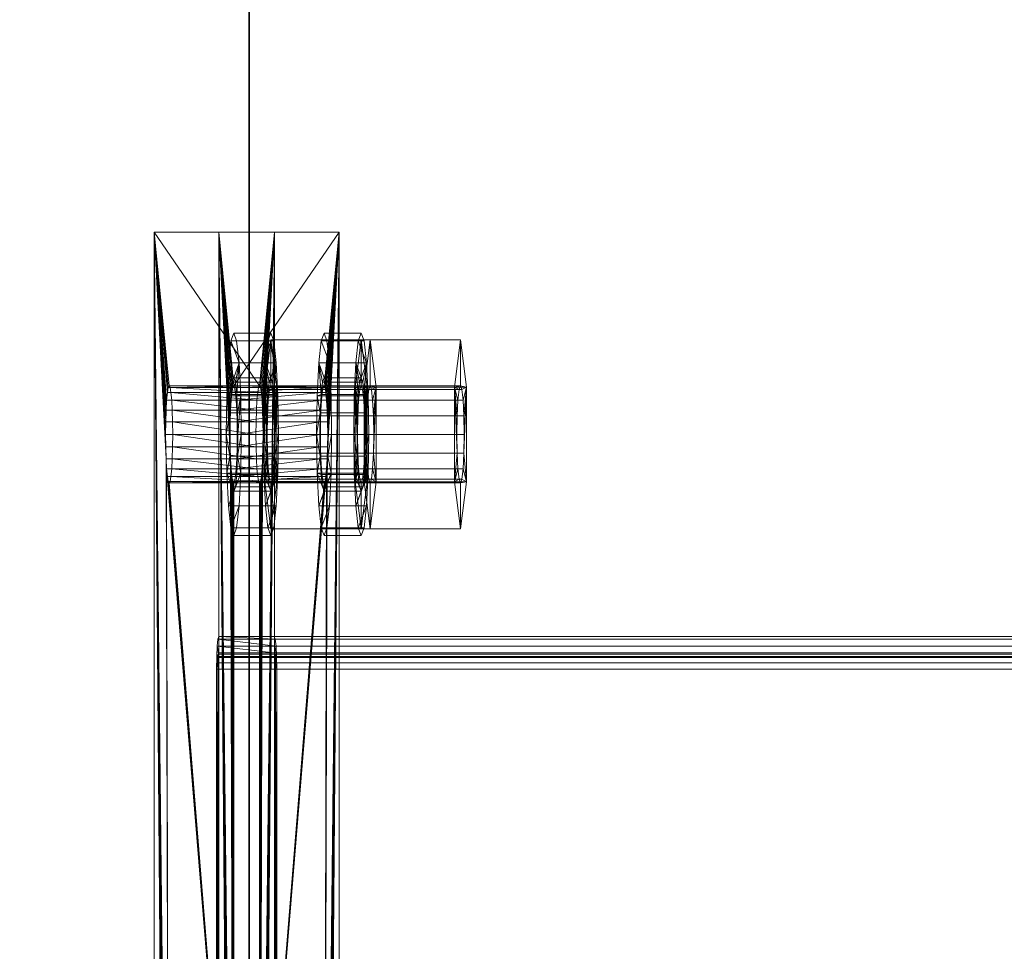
# Model space of a CAD drawing. Extents: x -0.3 to 41.3, y 0 to 17.8.
# Tile 23 of 256: x 0.096 to 0.218, y 3.956 to 4.071. Entities that reach past the tile are written whole.
import ezdxf

# ---------------------------------------------------------------- set-up
doc = ezdxf.new("R2010")
doc.units = 0
doc.header["$MEASUREMENT"] = 0
for name, color, linetype, lineweight in [('ANILHAS', 135, 'Continuous', 0), ('PLACAS_DE_BASE', 144, 'Continuous', 0), ('PORCAS', 157, 'Continuous', 0), ('VIGA_METALICA', 106, 'Continuous', 0)]:
    doc.layers.add(name, color=color, linetype=linetype, lineweight=lineweight)
doc.layers.add('V221', color=7, linetype='Continuous')

msp = doc.modelspace()

# ---------------------------------------------------------------- linework, layer by layer
at = {"layer": 'V221', "color": 252, "true_color": 0x838383}
for points, invisible_edges in [([(-0.02553, 1.96931, 199.8), (0.12447, 1.96931, 199.8), (0.12447, 5.91931, 199.8)], 12), ([(-0.02553, 1.96931, 199.1), (0.12447, 1.96931, 199.1), (0.12447, 5.91931, 199.1)], 12), ([(-0.02553, 1.96931, 199.8), (0.12447, 5.91931, 199.8), (-0.02553, 5.91931, 199.8)], 9), ([(-0.02553, 1.96931, 199.1), (0.12447, 5.91931, 199.1), (-0.02553, 5.91931, 199.1)], 9)]:
    msp.add_3dface(points, dxfattribs=dict(at, invisible_edges=invisible_edges))
msp.add_3dface([(0.12447, 1.96931, 199.8), (0.12447, 5.91931, 199.8), (0.12447, 5.91931, 199.1), (0.12447, 1.96931, 199.1)], dxfattribs=at)

# ---------------------------------------------------------------- meshes
at = {"layer": 'ANILHAS'}
mesh = msp.add_polyface(dxfattribs=at)
corners = [(0.12165, 4.01981, 199.53504), (0.12172, 4.01503, 199.53409), (0.12172, 4.02459, 199.53409), (0.12192, 4.01097, 199.53139), (0.12192, 4.02865, 199.53139), (0.12206, 4.01981, 199.52955), (0.12209, 4.01713, 199.52903), (0.12209, 4.02249, 199.52903), (0.12221, 4.01486, 199.52751), (0.12221, 4.02476, 199.52751), (0.12222, 4.00826, 199.52734), (0.12222, 4.03136, 199.52734), (0.12238, 4.01334, 199.52525), (0.12238, 4.02628, 199.52525), (0.12258, 4.00731, 199.52257), (0.12258, 4.01281, 199.52257), (0.12258, 4.02681, 199.52257), (0.12258, 4.03231, 199.52257), (0.12278, 4.01334, 199.5199), (0.12278, 4.02628, 199.5199), (0.12293, 4.00826, 199.51781), (0.12293, 4.03136, 199.51781), (0.12294, 4.01486, 199.51764), (0.12294, 4.02476, 199.51764), (0.12306, 4.01713, 199.51612), (0.12306, 4.02249, 199.51612), (0.1231, 4.01981, 199.51559), (0.12323, 4.01097, 199.51376), (0.12323, 4.02865, 199.51376), (0.12344, 4.01503, 199.51106), (0.12344, 4.02459, 199.51106), (0.12351, 4.01981, 199.51011), (0.12623, 4.01981, 199.53538), (0.1263, 4.01503, 199.53443), (0.1263, 4.02459, 199.53443), (0.12651, 4.01097, 199.53173), (0.12651, 4.02865, 199.53173), (0.12664, 4.01981, 199.5299), (0.12668, 4.01713, 199.52937), (0.12668, 4.02249, 199.52937), (0.12679, 4.01486, 199.52785), (0.12679, 4.02476, 199.52785), (0.12681, 4.00826, 199.52768), (0.12681, 4.03136, 199.52768), (0.12696, 4.01334, 199.52559), (0.12696, 4.02628, 199.52559), (0.12716, 4.00731, 199.52292), (0.12716, 4.01281, 199.52292), (0.12716, 4.02681, 199.52292), (0.12716, 4.03231, 199.52292), (0.12736, 4.01334, 199.52024), (0.12736, 4.02628, 199.52024), (0.12752, 4.00826, 199.51815), (0.12752, 4.03136, 199.51815), (0.12753, 4.01486, 199.51798), (0.12753, 4.02476, 199.51798), (0.12764, 4.01713, 199.51646), (0.12764, 4.02249, 199.51646), (0.12768, 4.01981, 199.51594), (0.12782, 4.01097, 199.5141), (0.12782, 4.02865, 199.5141), (0.12802, 4.01503, 199.5114), (0.12802, 4.02459, 199.5114), (0.12809, 4.01981, 199.51045)]
mesh.append_faces([[corners[k] for k in face] for face in [(17, 11, 43, 49), (11, 4, 36, 43), (4, 2, 34, 36), (2, 0, 32, 34), (0, 1, 33, 32), (1, 3, 35, 33), (3, 10, 42, 35), (10, 14, 46, 42), (14, 20, 52, 46), (20, 27, 59, 52), (27, 29, 61, 59), (29, 31, 63, 61), (31, 30, 62, 63), (30, 28, 60, 62), (28, 21, 53, 60), (21, 17, 49, 53), (16, 19, 51, 48), (19, 23, 55, 51), (23, 25, 57, 55), (25, 26, 58, 57), (26, 24, 56, 58), (24, 22, 54, 56), (22, 18, 50, 54), (18, 15, 47, 50), (15, 12, 44, 47), (12, 8, 40, 44), (8, 6, 38, 40), (6, 5, 37, 38), (5, 7, 39, 37), (7, 9, 41, 39), (9, 13, 45, 41), (13, 16, 48, 45)]])
mesh.append_faces([[corners[k] for k in face] for face in [(10, 20, 14), (21, 11, 17), (52, 42, 46), (43, 53, 49)]], dxfattribs={"vtx0": -1})
mesh.append_faces([[corners[k] for k in face] for face in [(1, 15, 3), (15, 1, 12), (12, 1, 8), (8, 1, 6), (6, 0, 5), (5, 0, 7), (7, 2, 9), (9, 4, 13), (13, 4, 16), (20, 10, 27), (27, 3, 29), (29, 24, 31), (31, 26, 30), (30, 23, 28), (28, 11, 21), (42, 59, 35), (47, 61, 50), (50, 61, 54), (54, 61, 56), (56, 63, 58), (58, 62, 57), (57, 62, 55), (55, 60, 51), (51, 60, 48), (36, 60, 43), (33, 38, 32), (32, 39, 34), (34, 41, 36)]], dxfattribs={"vtx0": -1, "vtx1": -1})
mesh.append_faces([[corners[k] for k in face] for face in [(29, 3, 15), (28, 16, 4), (35, 61, 47), (48, 60, 36)]], dxfattribs={"vtx0": -1, "vtx1": -1, "vtx2": -1})
mesh.append_faces([[corners[k] for k in face] for face in [(6, 1, 0), (7, 0, 2), (9, 2, 4), (27, 10, 3), (29, 15, 18), (29, 18, 22), (29, 22, 24), (31, 24, 26), (30, 26, 25), (30, 25, 23), (28, 23, 19), (28, 19, 16), (28, 4, 11), (42, 52, 59), (35, 59, 61), (56, 61, 63), (58, 63, 62), (55, 62, 60), (43, 60, 53), (47, 33, 35), (33, 47, 44), (33, 44, 40), (33, 40, 38), (32, 38, 37), (32, 37, 39), (34, 39, 41), (36, 41, 45), (36, 45, 48)]], dxfattribs={"vtx0": -1, "vtx2": -1})
mesh = msp.add_polyface(dxfattribs=at)
corners = [(0.13281, 4.01981, 199.38545), (0.13288, 4.01503, 199.38451), (0.13288, 4.02459, 199.38451), (0.13308, 4.01097, 199.3818), (0.13308, 4.02865, 199.3818), (0.13322, 4.01981, 199.37997), (0.13326, 4.01713, 199.37944), (0.13326, 4.02249, 199.37944), (0.13337, 4.01486, 199.37793), (0.13337, 4.02476, 199.37793), (0.13338, 4.00826, 199.37776), (0.13338, 4.03136, 199.37776), (0.13354, 4.01334, 199.37566), (0.13354, 4.02628, 199.37566), (0.13374, 4.00731, 199.37299), (0.13374, 4.01281, 199.37299), (0.13374, 4.02681, 199.37299), (0.13374, 4.03231, 199.37299), (0.13394, 4.01334, 199.37032), (0.13394, 4.02628, 199.37032), (0.13409, 4.00826, 199.36822), (0.13409, 4.03136, 199.36822), (0.13411, 4.01486, 199.36805), (0.13411, 4.02476, 199.36805), (0.13422, 4.01713, 199.36654), (0.13422, 4.02249, 199.36654), (0.13426, 4.01981, 199.36601), (0.1344, 4.01097, 199.36417), (0.1344, 4.02865, 199.36417), (0.1346, 4.01503, 199.36147), (0.1346, 4.02459, 199.36147), (0.13467, 4.01981, 199.36052), (0.1374, 4.01981, 199.3858), (0.13747, 4.01503, 199.38485), (0.13747, 4.02459, 199.38485), (0.13767, 4.01097, 199.38215), (0.13767, 4.02865, 199.38215), (0.13781, 4.01981, 199.38031), (0.13784, 4.01713, 199.37978), (0.13784, 4.02249, 199.37978), (0.13796, 4.01486, 199.37827), (0.13796, 4.02476, 199.37827), (0.13797, 4.00826, 199.3781), (0.13797, 4.03136, 199.3781), (0.13813, 4.01334, 199.376), (0.13813, 4.02628, 199.376), (0.13833, 4.00731, 199.37333), (0.13833, 4.01281, 199.37333), (0.13833, 4.02681, 199.37333), (0.13833, 4.03231, 199.37333), (0.13853, 4.01334, 199.37066), (0.13853, 4.02628, 199.37066), (0.13868, 4.00826, 199.36856), (0.13868, 4.03136, 199.36856), (0.13869, 4.01486, 199.3684), (0.13869, 4.02476, 199.3684), (0.13881, 4.01713, 199.36688), (0.13881, 4.02249, 199.36688), (0.13885, 4.01981, 199.36635), (0.13898, 4.01097, 199.36452), (0.13898, 4.02865, 199.36452), (0.13919, 4.01503, 199.36181), (0.13919, 4.02459, 199.36181), (0.13926, 4.01981, 199.36087)]
mesh.append_faces([[corners[k] for k in face] for face in [(17, 11, 43, 49), (11, 4, 36, 43), (4, 2, 34, 36), (2, 0, 32, 34), (0, 1, 33, 32), (1, 3, 35, 33), (3, 10, 42, 35), (10, 14, 46, 42), (14, 20, 52, 46), (20, 27, 59, 52), (27, 29, 61, 59), (29, 31, 63, 61), (31, 30, 62, 63), (30, 28, 60, 62), (28, 21, 53, 60), (21, 17, 49, 53), (16, 19, 51, 48), (19, 23, 55, 51), (23, 25, 57, 55), (25, 26, 58, 57), (26, 24, 56, 58), (24, 22, 54, 56), (22, 18, 50, 54), (18, 15, 47, 50), (15, 12, 44, 47), (12, 8, 40, 44), (8, 6, 38, 40), (6, 5, 37, 38), (5, 7, 39, 37), (7, 9, 41, 39), (9, 13, 45, 41), (13, 16, 48, 45)]])
mesh.append_faces([[corners[k] for k in face] for face in [(10, 20, 14), (21, 11, 17), (52, 42, 46), (43, 53, 49)]], dxfattribs={"vtx0": -1})
mesh.append_faces([[corners[k] for k in face] for face in [(1, 15, 3), (15, 1, 12), (12, 1, 8), (8, 1, 6), (6, 0, 5), (5, 0, 7), (7, 2, 9), (9, 4, 13), (13, 4, 16), (20, 10, 27), (27, 3, 29), (29, 24, 31), (31, 26, 30), (30, 23, 28), (28, 11, 21), (42, 59, 35), (47, 61, 50), (50, 61, 54), (54, 61, 56), (56, 63, 58), (58, 62, 57), (57, 62, 55), (55, 60, 51), (51, 60, 48), (36, 60, 43), (33, 38, 32), (32, 39, 34), (34, 41, 36)]], dxfattribs={"vtx0": -1, "vtx1": -1})
mesh.append_faces([[corners[k] for k in face] for face in [(29, 3, 15), (28, 16, 4), (35, 61, 47), (48, 60, 36)]], dxfattribs={"vtx0": -1, "vtx1": -1, "vtx2": -1})
mesh.append_faces([[corners[k] for k in face] for face in [(6, 1, 0), (7, 0, 2), (9, 2, 4), (27, 10, 3), (29, 15, 18), (29, 18, 22), (29, 22, 24), (31, 24, 26), (30, 26, 25), (30, 25, 23), (28, 23, 19), (28, 19, 16), (28, 4, 11), (42, 52, 59), (35, 59, 61), (56, 61, 63), (58, 63, 62), (55, 62, 60), (43, 60, 53), (47, 33, 35), (33, 47, 44), (33, 44, 40), (33, 40, 38), (32, 38, 37), (32, 37, 39), (34, 39, 41), (36, 41, 45), (36, 45, 48)]], dxfattribs={"vtx0": -1, "vtx2": -1})
at = {"layer": 'PLACAS_DE_BASE'}
mesh = msp.add_polyface(dxfattribs=at)
corners = [(0.11415, 3.86981, 199.52797), (0.11274, 3.84481, 199.54691), (0.11274, 4.04481, 199.54691), (0.11417, 3.87136, 199.52776), (0.11421, 3.87281, 199.52716), (0.11428, 3.87405, 199.52621), (0.11438, 3.87501, 199.52497), (0.11449, 3.87561, 199.52353), (0.1146, 3.87581, 199.52198), (0.11428, 4.01557, 199.52621), (0.12576, 3.87581, 199.3724), (0.12762, 3.84481, 199.34747), (0.12621, 3.86981, 199.36642), (0.12762, 4.04481, 199.34747), (0.12619, 3.87136, 199.36662), (0.12615, 3.87281, 199.36722), (0.12608, 3.87405, 199.36817), (0.12599, 3.87501, 199.36941), (0.12588, 3.87561, 199.37085), (0.12565, 3.87561, 199.37395), (0.11472, 3.87561, 199.52043), (0.13419, 3.86981, 199.36701), (0.1356, 3.84481, 199.34806), (0.1356, 4.04481, 199.34806), (0.13417, 3.87136, 199.36721), (0.13413, 3.87281, 199.36781), (0.13406, 3.87405, 199.36876), (0.13396, 3.87501, 199.37), (0.13386, 3.87561, 199.37145), (0.13374, 3.87581, 199.37299), (0.13406, 4.01557, 199.36876), (0.12258, 3.87581, 199.52258), (0.12072, 3.84481, 199.54751), (0.12213, 3.86981, 199.52856), (0.12072, 4.04481, 199.54751), (0.12215, 3.87136, 199.52836), (0.12219, 3.87281, 199.52776), (0.12226, 3.87405, 199.52681), (0.12236, 3.87501, 199.52557), (0.12246, 3.87561, 199.52413), (0.12269, 3.87561, 199.52103), (0.13363, 3.87561, 199.37454)]
mesh.append_faces([[corners[k] for k in face] for face in [(11, 13, 23, 22), (10, 18, 28, 29), (19, 10, 29, 41), (8, 20, 40, 31), (7, 8, 31, 39)]])
mesh.append_faces([[corners[k] for k in face] for face in [(0, 2, 3), (3, 2, 4), (4, 2, 5), (5, 2, 6), (6, 2, 7), (7, 2, 8), (11, 12, 13), (19, 8, 10), (21, 23, 24), (24, 23, 25), (25, 23, 26), (26, 23, 27), (27, 23, 28), (28, 23, 29), (32, 33, 34), (40, 29, 31)]], dxfattribs={"vtx0": -1, "vtx1": -1})
mesh.append_faces([[corners[k] for k in face] for face in [(8, 9, 10), (29, 30, 31)]], dxfattribs={"vtx0": -1, "vtx1": -1, "vtx2": -1})
mesh.append_faces([[corners[k] for k in face] for face in [(0, 1, 2), (13, 12, 14), (13, 14, 15), (13, 15, 16), (13, 16, 17), (13, 17, 18), (13, 18, 10), (19, 20, 8), (21, 22, 23), (34, 33, 35), (34, 35, 36), (34, 36, 37), (34, 37, 38), (34, 38, 39), (34, 39, 31), (40, 41, 29)]], dxfattribs={"vtx0": -1, "vtx2": -1})
mesh = msp.add_polyface(dxfattribs=at)
corners = [(0.1146, 3.87581, 199.52198), (0.11274, 4.04481, 199.54691), (0.11421, 4.01681, 199.52716), (0.11428, 4.01557, 199.52621), (0.12576, 3.87581, 199.3724), (0.11438, 4.01461, 199.52497), (0.11449, 4.01401, 199.52353), (0.1146, 4.01381, 199.52198), (0.12762, 4.04481, 199.34747), (0.12615, 4.01681, 199.36722), (0.12608, 4.01557, 199.36817), (0.12599, 4.01461, 199.36941), (0.12588, 4.01401, 199.37085), (0.12576, 4.01381, 199.3724), (0.11472, 4.01401, 199.52043), (0.12565, 4.01401, 199.37395), (0.11482, 4.01461, 199.51899), (0.12554, 4.01461, 199.37539), (0.13374, 3.87581, 199.37299), (0.1356, 4.04481, 199.34806), (0.13413, 4.01681, 199.36781), (0.13406, 4.01557, 199.36876), (0.12258, 3.87581, 199.52258), (0.13396, 4.01461, 199.37), (0.13386, 4.01401, 199.37145), (0.13374, 4.01381, 199.37299), (0.12072, 4.04481, 199.54751), (0.12219, 4.01681, 199.52776), (0.12226, 4.01557, 199.52681), (0.12236, 4.01461, 199.52557), (0.12246, 4.01401, 199.52413), (0.12258, 4.01381, 199.52258), (0.13363, 4.01401, 199.37454), (0.12269, 4.01401, 199.52103), (0.13352, 4.01461, 199.37599), (0.1228, 4.01461, 199.51959), (0.11274, 3.84481, 199.54691), (0.12072, 3.84481, 199.54751)]
mesh.append_faces([[corners[k] for k in face] for face in [(1, 36, 37, 26), (11, 12, 24, 23), (12, 13, 25, 24), (13, 15, 32, 25), (15, 17, 34, 32), (16, 14, 33, 35), (14, 7, 31, 33), (7, 6, 30, 31), (6, 5, 29, 30)]])
mesh.append_faces([[corners[k] for k in face] for face in [(9, 4, 10), (10, 4, 11), (11, 4, 12), (12, 4, 13), (14, 13, 7), (13, 14, 15), (15, 16, 17), (27, 22, 28), (28, 22, 29), (29, 22, 30), (30, 22, 31), (32, 31, 25), (31, 32, 33), (33, 34, 35)]], dxfattribs={"vtx0": -1, "vtx1": -1})
mesh.append_faces([[corners[k] for k in face] for face in [(0, 1, 2), (8, 4, 9), (13, 4, 7), (18, 19, 20), (26, 22, 27), (31, 22, 25)]], dxfattribs={"vtx0": -1, "vtx1": -1, "vtx2": -1})
mesh.append_faces([[corners[k] for k in face] for face in [(0, 2, 3), (4, 3, 5), (4, 5, 6), (4, 6, 7), (15, 14, 16), (18, 20, 21), (22, 21, 23), (22, 23, 24), (22, 24, 25), (33, 32, 34)]], dxfattribs={"vtx0": -1, "vtx2": -1})
mesh = msp.add_polyface(dxfattribs=at)
corners = [(0.11421, 4.01681, 199.52716), (0.11274, 4.04481, 199.54691), (0.11417, 4.01826, 199.52776), (0.11415, 4.01981, 199.52797), (0.11417, 4.02136, 199.52776), (0.11421, 4.02281, 199.52716), (0.11428, 4.02405, 199.52621), (0.11438, 4.02501, 199.52497), (0.11449, 4.02561, 199.52353), (0.1146, 4.02581, 199.52198), (0.12576, 4.02581, 199.3724), (0.12762, 4.04481, 199.34747), (0.12615, 4.01681, 199.36722), (0.12619, 4.01826, 199.36662), (0.12621, 4.01981, 199.36642), (0.12619, 4.02136, 199.36662), (0.12615, 4.02281, 199.36722), (0.12608, 4.02405, 199.36817), (0.12599, 4.02501, 199.36941), (0.12588, 4.02561, 199.37085), (0.12565, 4.02561, 199.37395), (0.13413, 4.01681, 199.36781), (0.1356, 4.04481, 199.34806), (0.13417, 4.01826, 199.36721), (0.13419, 4.01981, 199.36701), (0.13417, 4.02136, 199.36721), (0.13413, 4.02281, 199.36781), (0.13406, 4.02405, 199.36876), (0.13396, 4.02501, 199.37), (0.13386, 4.02561, 199.37145), (0.13374, 4.02581, 199.37299), (0.12258, 4.02581, 199.52258), (0.12072, 4.04481, 199.54751), (0.12219, 4.01681, 199.52776), (0.12215, 4.01826, 199.52836), (0.12213, 4.01981, 199.52856), (0.12215, 4.02136, 199.52836), (0.12219, 4.02281, 199.52776), (0.12226, 4.02405, 199.52681), (0.12236, 4.02501, 199.52557), (0.12246, 4.02561, 199.52413), (0.12269, 4.02561, 199.52103)]
mesh.append_faces([[corners[k] for k in face] for face in [(11, 1, 32, 22)]])
mesh.append_faces([[corners[k] for k in face] for face in [(0, 1, 2), (2, 1, 3), (3, 1, 4), (4, 1, 5), (5, 1, 6), (6, 1, 7), (7, 1, 8), (8, 1, 9), (11, 10, 1), (20, 9, 10), (21, 22, 23), (23, 22, 24), (24, 22, 25), (25, 22, 26), (26, 22, 27), (27, 22, 28), (28, 22, 29), (29, 22, 30), (32, 31, 22), (41, 30, 31)]], dxfattribs={"vtx0": -1, "vtx1": -1})
mesh.append_faces([[corners[k] for k in face] for face in [(9, 1, 10), (30, 22, 31)]], dxfattribs={"vtx0": -1, "vtx1": -1, "vtx2": -1})
mesh.append_faces([[corners[k] for k in face] for face in [(11, 12, 13), (11, 13, 14), (11, 14, 15), (11, 15, 16), (11, 16, 17), (11, 17, 18), (11, 18, 19), (11, 19, 10), (32, 33, 34), (32, 34, 35), (32, 35, 36), (32, 36, 37), (32, 37, 38), (32, 38, 39), (32, 39, 40), (32, 40, 31)]], dxfattribs={"vtx0": -1, "vtx2": -1})
mesh = msp.add_polyface(dxfattribs=at)
corners = [(0.12533, 4.02136, 199.37818), (0.11503, 4.02136, 199.5162), (0.11499, 4.02281, 199.5168), (0.12538, 4.02281, 199.37758), (0.11492, 4.02405, 199.51775), (0.12545, 4.02405, 199.37663), (0.11482, 4.02501, 199.51899), (0.12554, 4.02501, 199.37539), (0.11472, 4.02561, 199.52043), (0.12565, 4.02561, 199.37395), (0.1146, 4.02581, 199.52198), (0.12302, 4.01981, 199.51659), (0.13331, 4.02136, 199.37877), (0.12301, 4.02136, 199.5168), (0.13335, 4.02281, 199.37818), (0.12297, 4.02281, 199.5174), (0.13343, 4.02405, 199.37723), (0.12289, 4.02405, 199.51835), (0.13352, 4.02501, 199.37599), (0.1228, 4.02501, 199.51959), (0.13363, 4.02561, 199.37454), (0.12269, 4.02561, 199.52103), (0.13374, 4.02581, 199.37299), (0.12576, 4.02581, 199.3724), (0.12588, 4.02561, 199.37085), (0.13386, 4.02561, 199.37145), (0.12599, 4.02501, 199.36941), (0.13396, 4.02501, 199.37), (0.12608, 4.02405, 199.36817), (0.13406, 4.02405, 199.36876), (0.12615, 4.02281, 199.36722), (0.13413, 4.02281, 199.36781), (0.12619, 4.02136, 199.36662), (0.13417, 4.02136, 199.36721), (0.12258, 4.02581, 199.52258), (0.11417, 4.02136, 199.52776), (0.11421, 4.02281, 199.52716), (0.12219, 4.02281, 199.52776), (0.12215, 4.02136, 199.52836), (0.11428, 4.02405, 199.52621), (0.12226, 4.02405, 199.52681), (0.11438, 4.02501, 199.52497), (0.12236, 4.02501, 199.52557), (0.11449, 4.02561, 199.52353), (0.12246, 4.02561, 199.52413)]
mesh.append_faces([[corners[k] for k in face] for face in [(23, 24, 25, 22), (24, 26, 27, 25), (26, 28, 29, 27), (28, 30, 31, 29), (30, 32, 33, 31), (0, 3, 14, 12), (3, 5, 16, 14), (5, 7, 18, 16), (7, 9, 20, 18), (9, 23, 22, 20), (10, 8, 21, 34), (8, 6, 19, 21), (6, 4, 17, 19), (4, 2, 15, 17), (2, 1, 13, 15), (35, 36, 37, 38), (36, 39, 40, 37), (39, 41, 42, 40), (41, 43, 44, 42), (43, 10, 34, 44)]])
mesh.append_faces([[corners[k] for k in face] for face in [(0, 2, 3), (3, 4, 5), (5, 6, 7), (7, 8, 9), (11, 12, 13), (13, 14, 15), (15, 16, 17), (17, 18, 19), (19, 20, 21)]], dxfattribs={"vtx0": -1, "vtx1": -1})
mesh.append_faces([[corners[k] for k in face] for face in [(0, 1, 2), (3, 2, 4), (5, 4, 6), (7, 6, 8), (9, 8, 10), (13, 12, 14), (15, 14, 16), (17, 16, 18), (19, 18, 20), (21, 20, 22)]], dxfattribs={"vtx0": -1, "vtx2": -1})
mesh = msp.add_polyface(dxfattribs=at)
corners = [(0.12554, 4.01461, 199.37539), (0.11482, 4.01461, 199.51899), (0.11492, 4.01557, 199.51775), (0.12545, 4.01557, 199.37663), (0.11499, 4.01681, 199.5168), (0.12538, 4.01681, 199.37758), (0.11503, 4.01826, 199.5162), (0.12533, 4.01826, 199.37818), (0.11505, 4.01981, 199.516), (0.12532, 4.01981, 199.37838), (0.11503, 4.02136, 199.5162), (0.12533, 4.02136, 199.37818), (0.1228, 4.01461, 199.51959), (0.13352, 4.01461, 199.37599), (0.13343, 4.01557, 199.37723), (0.12289, 4.01557, 199.51835), (0.13335, 4.01681, 199.37818), (0.12297, 4.01681, 199.5174), (0.13331, 4.01826, 199.37877), (0.12301, 4.01826, 199.5168), (0.13329, 4.01981, 199.37898), (0.12302, 4.01981, 199.51659), (0.13331, 4.02136, 199.37877), (0.12619, 4.02136, 199.36662), (0.12621, 4.01981, 199.36642), (0.13419, 4.01981, 199.36701), (0.13417, 4.02136, 199.36721), (0.12619, 4.01826, 199.36662), (0.13417, 4.01826, 199.36721), (0.12615, 4.01681, 199.36722), (0.13413, 4.01681, 199.36781), (0.12608, 4.01557, 199.36817), (0.13406, 4.01557, 199.36876), (0.12599, 4.01461, 199.36941), (0.13396, 4.01461, 199.37), (0.12301, 4.02136, 199.5168), (0.11438, 4.01461, 199.52497), (0.11428, 4.01557, 199.52621), (0.12226, 4.01557, 199.52681), (0.12236, 4.01461, 199.52557), (0.11421, 4.01681, 199.52716), (0.12219, 4.01681, 199.52776), (0.11417, 4.01826, 199.52776), (0.12215, 4.01826, 199.52836), (0.11415, 4.01981, 199.52797), (0.12213, 4.01981, 199.52856), (0.11417, 4.02136, 199.52776), (0.12215, 4.02136, 199.52836)]
mesh.append_faces([[corners[k] for k in face] for face in [(23, 24, 25, 26), (24, 27, 28, 25), (27, 29, 30, 28), (29, 31, 32, 30), (31, 33, 34, 32), (0, 3, 14, 13), (3, 5, 16, 14), (5, 7, 18, 16), (7, 9, 20, 18), (9, 11, 22, 20), (10, 8, 21, 35), (8, 6, 19, 21), (6, 4, 17, 19), (4, 2, 15, 17), (2, 1, 12, 15), (36, 37, 38, 39), (37, 40, 41, 38), (40, 42, 43, 41), (42, 44, 45, 43), (44, 46, 47, 45)]])
mesh.append_faces([[corners[k] for k in face] for face in [(0, 2, 3), (3, 4, 5), (5, 6, 7), (7, 8, 9), (9, 10, 11), (12, 14, 15), (15, 16, 17), (17, 18, 19), (19, 20, 21)]], dxfattribs={"vtx0": -1, "vtx1": -1})
mesh.append_faces([[corners[k] for k in face] for face in [(0, 1, 2), (3, 2, 4), (5, 4, 6), (7, 6, 8), (9, 8, 10), (12, 13, 14), (15, 14, 16), (17, 16, 18), (19, 18, 20), (21, 20, 22)]], dxfattribs={"vtx0": -1, "vtx2": -1})
at = {"layer": 'PORCAS'}
mesh = msp.add_polyface(dxfattribs=at)
corners = [(0.12641, 4.01397, 199.533), (0.12641, 4.02565, 199.533), (0.12672, 4.01981, 199.5289), (0.12675, 4.01751, 199.52844), (0.12675, 4.02211, 199.52844), (0.12685, 4.01557, 199.52714), (0.12685, 4.02405, 199.52714), (0.12699, 4.01427, 199.52521), (0.12699, 4.02535, 199.52521), (0.12716, 4.00814, 199.52292), (0.12716, 4.01381, 199.52292), (0.12716, 4.02581, 199.52292), (0.12716, 4.03149, 199.52292), (0.12733, 4.01427, 199.52062), (0.12733, 4.02535, 199.52062), (0.12748, 4.01557, 199.51869), (0.12748, 4.02405, 199.51869), (0.12758, 4.01751, 199.51739), (0.12758, 4.02211, 199.51739), (0.12761, 4.01981, 199.51693), (0.12792, 4.01397, 199.51283), (0.12792, 4.02565, 199.51283), (0.13868, 4.01397, 199.53391), (0.13868, 4.02565, 199.53391), (0.13898, 4.01981, 199.52981), (0.13902, 4.01751, 199.52936), (0.13902, 4.02211, 199.52936), (0.13911, 4.01557, 199.52806), (0.13911, 4.02405, 199.52806), (0.13926, 4.01427, 199.52612), (0.13926, 4.02535, 199.52612), (0.13943, 4.00814, 199.52383), (0.13943, 4.01381, 199.52383), (0.13943, 4.02581, 199.52383), (0.13943, 4.03149, 199.52383), (0.1396, 4.01427, 199.52154), (0.1396, 4.02535, 199.52154), (0.13974, 4.01557, 199.5196), (0.13974, 4.02405, 199.5196), (0.13984, 4.01751, 199.51831), (0.13984, 4.02211, 199.51831), (0.13988, 4.01981, 199.51785), (0.14018, 4.01397, 199.51375), (0.14018, 4.02565, 199.51375)]
mesh.append_faces([[corners[k] for k in face] for face in [(12, 1, 23, 34), (1, 0, 22, 23), (0, 9, 31, 22), (9, 20, 42, 31), (20, 21, 43, 42), (21, 12, 34, 43), (11, 14, 36, 33), (14, 16, 38, 36), (16, 18, 40, 38), (18, 19, 41, 40), (19, 17, 39, 41), (17, 15, 37, 39), (15, 13, 35, 37), (13, 10, 32, 35), (10, 7, 29, 32), (7, 5, 27, 29), (5, 3, 25, 27), (3, 2, 24, 25), (2, 4, 26, 24), (4, 6, 28, 26), (6, 8, 30, 28), (8, 11, 33, 30)]])
mesh.append_faces([[corners[k] for k in face] for face in [(0, 10, 9), (10, 0, 7), (7, 0, 5), (5, 0, 3), (3, 1, 2), (2, 1, 4), (4, 1, 6), (6, 1, 8), (8, 1, 11), (20, 17, 21), (21, 11, 12), (42, 32, 31), (32, 42, 35), (35, 42, 37), (37, 42, 39), (39, 43, 41), (41, 43, 40), (40, 43, 38), (38, 43, 36), (36, 43, 33), (22, 25, 23), (23, 33, 34)]], dxfattribs={"vtx0": -1, "vtx1": -1})
mesh.append_faces([[corners[k] for k in face] for face in [(3, 0, 1), (11, 1, 12), (10, 20, 9), (20, 10, 13), (20, 13, 15), (20, 15, 17), (21, 17, 19), (21, 19, 18), (21, 18, 16), (21, 16, 14), (21, 14, 11), (39, 42, 43), (33, 43, 34), (32, 22, 31), (22, 32, 29), (22, 29, 27), (22, 27, 25), (23, 25, 24), (23, 24, 26), (23, 26, 28), (23, 28, 30), (23, 30, 33)]], dxfattribs={"vtx0": -1, "vtx2": -1})
mesh = msp.add_polyface(dxfattribs=at)
corners = [(0.13757, 4.01397, 199.38341), (0.13757, 4.02565, 199.38341), (0.13788, 4.01981, 199.37931), (0.13791, 4.01751, 199.37886), (0.13791, 4.02211, 199.37886), (0.13801, 4.01557, 199.37756), (0.13801, 4.02405, 199.37756), (0.13816, 4.01427, 199.37563), (0.13816, 4.02535, 199.37563), (0.13833, 4.00814, 199.37333), (0.13833, 4.01381, 199.37333), (0.13833, 4.02581, 199.37333), (0.13833, 4.03149, 199.37333), (0.1385, 4.01427, 199.37104), (0.1385, 4.02535, 199.37104), (0.13864, 4.01557, 199.3691), (0.13864, 4.02405, 199.3691), (0.13874, 4.01751, 199.36781), (0.13874, 4.02211, 199.36781), (0.13877, 4.01981, 199.36735), (0.13908, 4.01397, 199.36325), (0.13908, 4.02565, 199.36325), (0.14984, 4.01397, 199.38433), (0.14984, 4.02565, 199.38433), (0.15015, 4.01981, 199.38023), (0.15018, 4.01751, 199.37977), (0.15018, 4.02211, 199.37977), (0.15028, 4.01557, 199.37848), (0.15028, 4.02405, 199.37848), (0.15042, 4.01427, 199.37654), (0.15042, 4.02535, 199.37654), (0.15059, 4.00814, 199.37425), (0.15059, 4.01381, 199.37425), (0.15059, 4.02581, 199.37425), (0.15059, 4.03149, 199.37425), (0.15076, 4.01427, 199.37195), (0.15076, 4.02535, 199.37195), (0.15091, 4.01557, 199.37002), (0.15091, 4.02405, 199.37002), (0.151, 4.01751, 199.36872), (0.151, 4.02211, 199.36872), (0.15104, 4.01981, 199.36826), (0.15134, 4.01397, 199.36417), (0.15134, 4.02565, 199.36417)]
mesh.append_faces([[corners[k] for k in face] for face in [(12, 1, 23, 34), (1, 0, 22, 23), (0, 9, 31, 22), (9, 20, 42, 31), (20, 21, 43, 42), (21, 12, 34, 43), (11, 14, 36, 33), (14, 16, 38, 36), (16, 18, 40, 38), (18, 19, 41, 40), (19, 17, 39, 41), (17, 15, 37, 39), (15, 13, 35, 37), (13, 10, 32, 35), (10, 7, 29, 32), (7, 5, 27, 29), (5, 3, 25, 27), (3, 2, 24, 25), (2, 4, 26, 24), (4, 6, 28, 26), (6, 8, 30, 28), (8, 11, 33, 30)]])
mesh.append_faces([[corners[k] for k in face] for face in [(0, 10, 9), (10, 0, 7), (7, 0, 5), (5, 0, 3), (3, 1, 2), (2, 1, 4), (4, 1, 6), (6, 1, 8), (8, 1, 11), (20, 17, 21), (21, 11, 12), (42, 32, 31), (32, 42, 35), (35, 42, 37), (37, 42, 39), (39, 43, 41), (41, 43, 40), (40, 43, 38), (38, 43, 36), (36, 43, 33), (22, 25, 23), (23, 33, 34)]], dxfattribs={"vtx0": -1, "vtx1": -1})
mesh.append_faces([[corners[k] for k in face] for face in [(3, 0, 1), (11, 1, 12), (10, 20, 9), (20, 10, 13), (20, 13, 15), (20, 15, 17), (21, 17, 19), (21, 19, 18), (21, 18, 16), (21, 16, 14), (21, 14, 11), (39, 42, 43), (33, 43, 34), (32, 22, 31), (22, 32, 29), (22, 29, 27), (22, 27, 25), (23, 25, 24), (23, 24, 26), (23, 26, 28), (23, 28, 30), (23, 30, 33)]], dxfattribs={"vtx0": -1, "vtx2": -1})
at = {"layer": 'VIGA_METALICA'}
mesh = msp.add_polyface(dxfattribs=at)
corners = [(0.12045, 3.89881, 199.49735), (0.12045, 3.94081, 199.49735), (0.12045, 3.94881, 199.49735), (0.12045, 3.99081, 199.49735), (0.12047, 3.89728, 199.49705), (0.12047, 3.94234, 199.49705), (0.12047, 3.94728, 199.49705), (0.12047, 3.99234, 199.49705), (0.12054, 3.89598, 199.49618), (0.12054, 3.94364, 199.49618), (0.12054, 3.94598, 199.49618), (0.12054, 3.99364, 199.49618), (0.1206, 3.89881, 199.49536), (0.1206, 3.94081, 199.49536), (0.1206, 3.94881, 199.49536), (0.1206, 3.99081, 199.49536), (0.12061, 3.89804, 199.4952), (0.12061, 3.94158, 199.4952), (0.12061, 3.94804, 199.4952), (0.12061, 3.99158, 199.4952), (0.12063, 3.89511, 199.49489), (0.12063, 3.94451, 199.49489), (0.12063, 3.94511, 199.49489), (0.12063, 3.99451, 199.49489), (0.12064, 3.8974, 199.49477), (0.12064, 3.94222, 199.49477), (0.12064, 3.9474, 199.49477), (0.12064, 3.99222, 199.49477), (0.12069, 3.89696, 199.49412), (0.12069, 3.94266, 199.49412), (0.12069, 3.94696, 199.49412), (0.12069, 3.99266, 199.49412), (0.12075, 3.89481, 199.49336), (0.12075, 3.89681, 199.49336), (0.12075, 3.94281, 199.49336), (0.12075, 3.94481, 199.49336), (0.12075, 3.94681, 199.49336), (0.12075, 3.99281, 199.49336), (0.12075, 3.99481, 199.49336), (0.12172, 3.94281, 199.4804), (0.12172, 3.94481, 199.4804), (0.12172, 3.94681, 199.4804), (0.12663, 3.94281, 199.41458), (0.12663, 3.94481, 199.41458), (0.12663, 3.94681, 199.41458), (0.12759, 3.89481, 199.40162), (0.12759, 3.89681, 199.40162), (0.12759, 3.94281, 199.40162), (0.12759, 3.94481, 199.40162), (0.12759, 3.94681, 199.40162), (0.12759, 3.99281, 199.40162), (0.12759, 3.99481, 199.40162), (0.12765, 3.89696, 199.40085), (0.12765, 3.94266, 199.40085), (0.12765, 3.94696, 199.40085), (0.12765, 3.99266, 199.40085), (0.1277, 3.8974, 199.40021), (0.1277, 3.94222, 199.40021), (0.1277, 3.9474, 199.40021), (0.1277, 3.99222, 199.40021), (0.12771, 3.89511, 199.40009), (0.12771, 3.94451, 199.40009), (0.12771, 3.94511, 199.40009), (0.12771, 3.99451, 199.40009), (0.12773, 3.89804, 199.39977), (0.12773, 3.94158, 199.39977), (0.12773, 3.94804, 199.39977), (0.12773, 3.99158, 199.39977), (0.12774, 3.89881, 199.39962), (0.12774, 3.94081, 199.39962), (0.12774, 3.94881, 199.39962), (0.12774, 3.99081, 199.39962), (0.1278, 3.89598, 199.3988), (0.1278, 3.94364, 199.3988), (0.1278, 3.94598, 199.3988), (0.1278, 3.99364, 199.3988), (0.12787, 3.89728, 199.39793), (0.12787, 3.94234, 199.39793), (0.12787, 3.94728, 199.39793), (0.12787, 3.99234, 199.39793), (0.12789, 3.89881, 199.39763), (0.12789, 3.94081, 199.39763), (0.12789, 3.94881, 199.39763), (0.12789, 3.99081, 199.39763), (0.79045, 3.89881, 199.54735), (0.79045, 3.94081, 199.54735), (0.79045, 3.94881, 199.54735), (0.79045, 3.99081, 199.54735), (0.79047, 3.89728, 199.54705), (0.79047, 3.94234, 199.54705), (0.79047, 3.94728, 199.54705), (0.79047, 3.99234, 199.54705), (0.79054, 3.89598, 199.54618), (0.79054, 3.94364, 199.54618), (0.79054, 3.94598, 199.54618), (0.79054, 3.99364, 199.54618), (0.7906, 3.89881, 199.54536), (0.7906, 3.94081, 199.54536), (0.7906, 3.94881, 199.54536), (0.7906, 3.99081, 199.54536), (0.79061, 3.89804, 199.5452), (0.79061, 3.94158, 199.5452), (0.79061, 3.94804, 199.5452), (0.79061, 3.99158, 199.5452), (0.79063, 3.89511, 199.54489), (0.79063, 3.94451, 199.54489), (0.79063, 3.94511, 199.54489), (0.79063, 3.99451, 199.54489), (0.79064, 3.8974, 199.54477), (0.79064, 3.94222, 199.54477), (0.79064, 3.9474, 199.54477), (0.79064, 3.99222, 199.54477), (0.79069, 3.89696, 199.54412), (0.79069, 3.94266, 199.54412), (0.79069, 3.94696, 199.54412), (0.79069, 3.99266, 199.54412), (0.79075, 3.89481, 199.54336), (0.79075, 3.89681, 199.54336), (0.79075, 3.94281, 199.54336), (0.79075, 3.94481, 199.54336), (0.79075, 3.94681, 199.54336), (0.79075, 3.99281, 199.54336), (0.79075, 3.99481, 199.54336), (0.79172, 3.94281, 199.5304), (0.79172, 3.94481, 199.5304), (0.79172, 3.94681, 199.5304), (0.79663, 3.94281, 199.46458), (0.79663, 3.94481, 199.46458), (0.79663, 3.94681, 199.46458), (0.79759, 3.89481, 199.45162), (0.79759, 3.89681, 199.45162), (0.79759, 3.94281, 199.45162), (0.79759, 3.94481, 199.45162), (0.79759, 3.94681, 199.45162), (0.79759, 3.99281, 199.45162), (0.79759, 3.99481, 199.45162), (0.79765, 3.89696, 199.45085), (0.79765, 3.94266, 199.45085), (0.79765, 3.94696, 199.45085), (0.79765, 3.99266, 199.45085), (0.7977, 3.8974, 199.45021), (0.7977, 3.94222, 199.45021), (0.7977, 3.9474, 199.45021), (0.7977, 3.99222, 199.45021), (0.79771, 3.89511, 199.45009), (0.79771, 3.94451, 199.45009), (0.79771, 3.94511, 199.45009), (0.79771, 3.99451, 199.45009), (0.79773, 3.89804, 199.44977), (0.79773, 3.94158, 199.44977), (0.79773, 3.94804, 199.44977), (0.79773, 3.99158, 199.44977), (0.79774, 3.89881, 199.44962), (0.79774, 3.94081, 199.44962), (0.79774, 3.94881, 199.44962), (0.79774, 3.99081, 199.44962), (0.7978, 3.89598, 199.4488), (0.7978, 3.94364, 199.4488), (0.7978, 3.94598, 199.4488), (0.7978, 3.99364, 199.4488), (0.79787, 3.89728, 199.44793), (0.79787, 3.94234, 199.44793), (0.79787, 3.94728, 199.44793), (0.79787, 3.99234, 199.44793), (0.79789, 3.89881, 199.44763), (0.79789, 3.94081, 199.44763), (0.79789, 3.94881, 199.44763), (0.79789, 3.99081, 199.44763)]
mesh.append_faces([[corners[k] for k in face] for face in [(68, 64, 148, 152), (64, 56, 140, 148), (56, 52, 136, 140), (52, 46, 130, 136), (46, 33, 117, 130), (33, 28, 112, 117), (28, 24, 108, 112), (24, 16, 100, 108), (16, 12, 96, 100), (12, 13, 97, 96), (13, 17, 101, 97), (17, 25, 109, 101), (25, 29, 113, 109), (29, 34, 118, 113), (34, 39, 123, 118), (39, 40, 124, 123), (40, 35, 119, 124), (35, 21, 105, 119), (21, 9, 93, 105), (9, 5, 89, 93), (5, 1, 85, 89), (1, 0, 84, 85), (0, 4, 88, 84), (4, 8, 92, 88), (8, 20, 104, 92), (20, 32, 116, 104), (32, 45, 129, 116), (45, 60, 144, 129), (60, 72, 156, 144), (72, 76, 160, 156), (76, 80, 164, 160), (80, 81, 165, 164), (81, 77, 161, 165), (77, 73, 157, 161), (73, 61, 145, 157), (61, 48, 132, 145), (48, 43, 127, 132), (43, 42, 126, 127), (42, 47, 131, 126), (47, 53, 137, 131), (53, 57, 141, 137), (57, 65, 149, 141), (65, 69, 153, 149), (69, 68, 152, 153), (70, 66, 150, 154), (66, 58, 142, 150), (58, 54, 138, 142), (54, 49, 133, 138), (49, 44, 128, 133), (44, 43, 127, 128), (43, 48, 132, 127), (48, 62, 146, 132), (62, 74, 158, 146), (74, 78, 162, 158), (78, 82, 166, 162), (82, 83, 167, 166), (83, 79, 163, 167), (79, 75, 159, 163), (75, 63, 147, 159), (63, 51, 135, 147), (51, 38, 122, 135), (38, 23, 107, 122), (23, 11, 95, 107), (11, 7, 91, 95), (7, 3, 87, 91), (3, 2, 86, 87), (2, 6, 90, 86), (6, 10, 94, 90), (10, 22, 106, 94), (22, 35, 119, 106), (35, 40, 124, 119), (40, 41, 125, 124), (41, 36, 120, 125), (36, 30, 114, 120), (30, 26, 110, 114), (26, 18, 102, 110), (18, 14, 98, 102), (14, 15, 99, 98), (15, 19, 103, 99), (19, 27, 111, 103), (27, 31, 115, 111), (31, 37, 121, 115), (37, 50, 134, 121), (50, 55, 139, 134), (55, 59, 143, 139), (59, 67, 151, 143), (67, 71, 155, 151), (71, 70, 154, 155)]])
mesh.append_faces([[corners[k] for k in face] for face in [(20, 45, 32), (48, 47, 42), (63, 38, 51), (144, 116, 129), (119, 118, 123), (107, 135, 122)]], dxfattribs={"vtx0": -1})
mesh.append_faces([[corners[k] for k in face] for face in [(45, 20, 60), (60, 8, 72), (33, 4, 28), (28, 4, 24), (24, 0, 16), (16, 0, 12), (12, 1, 13), (13, 5, 17), (17, 5, 25), (25, 5, 29), (29, 9, 34), (34, 9, 39), (39, 9, 48), (73, 48, 61), (61, 48, 48), (6, 36, 10), (36, 6, 30), (30, 6, 26), (26, 2, 18), (18, 2, 14), (14, 3, 15), (15, 7, 19), (19, 7, 27), (27, 7, 31), (31, 11, 37), (37, 11, 50), (44, 48, 48), (48, 44, 62), (62, 44, 74), (74, 49, 78), (78, 58, 82), (82, 71, 83), (83, 67, 79), (79, 55, 75), (75, 23, 63), (22, 48, 48), (48, 22, 41), (41, 10, 36), (72, 46, 76), (46, 72, 33), (76, 56, 80), (80, 69, 81), (81, 65, 77), (77, 53, 73), (116, 144, 104), (104, 156, 92), (130, 160, 136), (136, 160, 140), (140, 164, 148), (148, 164, 152), (152, 165, 153), (153, 161, 149), (149, 161, 141), (141, 161, 137), (137, 157, 131), (131, 157, 126), (126, 157, 119), (93, 119, 105), (105, 119, 119), (162, 133, 158), (133, 162, 138), (138, 162, 142), (142, 166, 150), (150, 166, 154), (154, 167, 155), (155, 163, 151), (151, 163, 143), (143, 163, 139), (139, 159, 134), (134, 159, 121), (125, 119, 119), (119, 125, 106), (106, 125, 94), (94, 120, 90), (90, 110, 86), (86, 99, 87), (87, 103, 91), (91, 115, 95), (95, 147, 107), (146, 119, 119), (119, 146, 128), (128, 158, 133), (92, 117, 88), (117, 92, 130), (88, 108, 84), (84, 97, 85), (85, 101, 89), (89, 113, 93)]], dxfattribs={"vtx0": -1, "vtx1": -1})
mesh.append_faces([[corners[k] for k in face] for face in [(72, 8, 33), (47, 48, 73), (75, 50, 11), (92, 156, 130), (118, 119, 93), (95, 121, 159)]], dxfattribs={"vtx0": -1, "vtx1": -1, "vtx2": -1})
mesh.append_faces([[corners[k] for k in face] for face in [(60, 20, 8), (33, 8, 4), (24, 4, 0), (12, 0, 1), (13, 1, 5), (29, 5, 9), (48, 9, 21), (48, 21, 48), (26, 6, 2), (14, 2, 3), (15, 3, 7), (31, 7, 11), (74, 44, 49), (78, 49, 54), (78, 54, 58), (82, 58, 66), (82, 66, 70), (82, 70, 71), (83, 71, 67), (79, 67, 59), (79, 59, 55), (75, 55, 50), (75, 11, 23), (63, 23, 38), (41, 22, 10), (76, 46, 52), (76, 52, 56), (80, 56, 64), (80, 64, 68), (80, 68, 69), (81, 69, 65), (77, 65, 57), (77, 57, 53), (73, 53, 47), (104, 144, 156), (130, 156, 160), (140, 160, 164), (152, 164, 165), (153, 165, 161), (137, 161, 157), (119, 157, 145), (119, 145, 119), (142, 162, 166), (154, 166, 167), (155, 167, 163), (139, 163, 159), (94, 125, 120), (90, 120, 114), (90, 114, 110), (86, 110, 102), (86, 102, 98), (86, 98, 99), (87, 99, 103), (91, 103, 111), (91, 111, 115), (95, 115, 121), (95, 159, 147), (107, 147, 135), (128, 146, 158), (88, 117, 112), (88, 112, 108), (84, 108, 100), (84, 100, 96), (84, 96, 97), (85, 97, 101), (89, 101, 109), (89, 109, 113), (93, 113, 118)]], dxfattribs={"vtx0": -1, "vtx2": -1})

doc.saveas('drawing.dxf')
